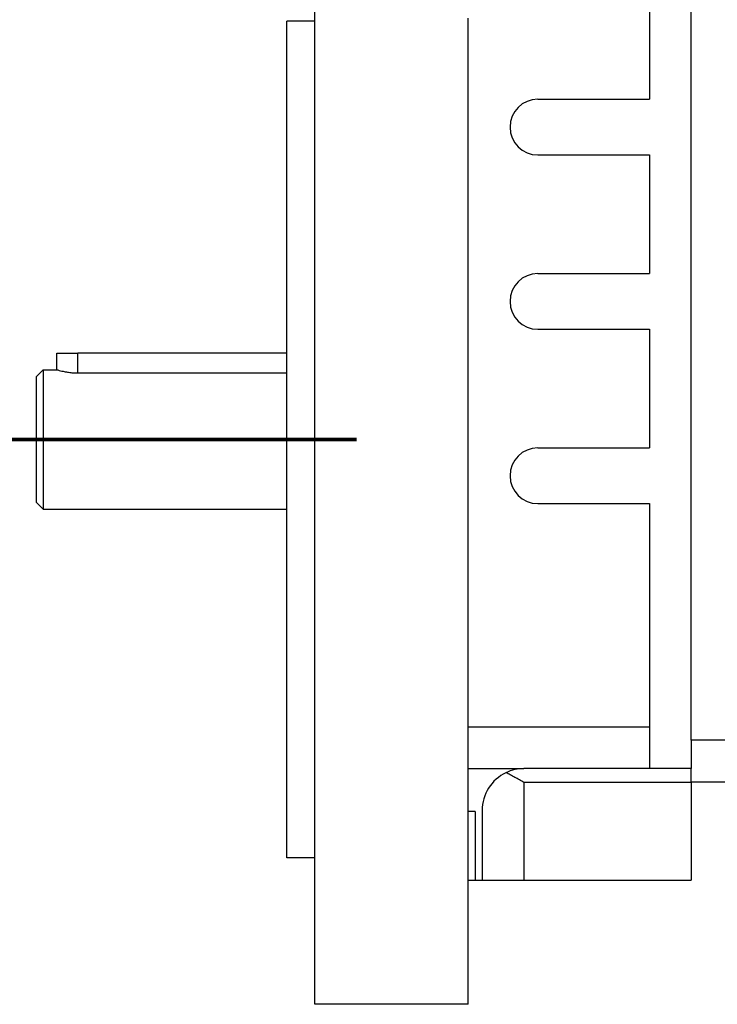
# Model space of a CAD drawing. Header units: inches. Extents: x -535 to 431, y -263 to 280.
# Tile 57 of 82: x 116 to 166, y -79 to -8. Entities that reach past the tile are written whole.
import ezdxf

# ---------------------------------------------------------------- set-up
doc = ezdxf.new("R2010")
doc.units = ezdxf.units.IN
doc.linetypes.add('DOT_CENTER', pattern=[14, 12, -1, 0, -1])
doc.layers.add('1', color=7, linetype='Continuous')

# ---------------------------------------------------------------- blocks, each defined once
blk = doc.blocks.new('013_G23_G27_BF_B14R_Motor_Bgr_63_EEXDe_1_1__1', base_point=(117, -86.258))
at = {"color": 1, "linetype": 'Continuous'}
for p, q in [((164, -59.758), (164, 16.242)), ((120, -33.419), (120, -31.989)), ((148, -58.789), (161, -58.789)), ((167, -59.758), (164, -59.758)), ((152, -62.789), (152, -69.789)), ((164, -62.789), (152, -62.789))]:
    blk.add_line(p, q, dxfattribs=at)
at = {"color": 7, "linetype": 'Continuous'}
for p, q in [((137, -8.189), (137, 6.811)), ((161, -5.289), (161, -13.789)), ((137, -8.189), (135, -8.189)), ((135, -38.189), (135, -8.189)), ((137, -68.189), (137, -8.189)), ((148, -58.789), (148, -7.99)), ((153, -13.789), (161, -13.789)), ((153, -17.789), (161, -17.789)), ((161, -17.789), (161, -26.289)), ((153, -26.289), (161, -26.289)), ((153, -30.289), (161, -30.289)), ((161, -30.289), (161, -38.789)), ((118.5, -31.989), (120, -31.989)), ((118.5, -33.189), (118.5, -31.989)), ((135, -31.989), (120, -31.989)), ((117, -33.689), (117.5, -33.189)), ((117, -33.689), (117, -38.189)), ((117.5, -33.189), (118.5, -33.189)), ((117.5, -33.189), (117.5, -38.189)), ((120, -33.419), (135, -33.419)), ((117, -38.189), (117, -42.689)), ((117.5, -38.189), (117.5, -43.189)), ((135, -68.189), (135, -38.189)), ((153, -38.789), (161, -38.789)), ((117, -42.689), (117.5, -43.189)), ((153, -42.789), (161, -42.789)), ((161, -42.789), (161, -58.789)), ((117.5, -43.189), (135, -43.189)), ((148, -61.789), (148, -58.789)), ((161, -58.789), (161, -61.789)), ((164, -59.758), (164, -61.789)), ((148, -61.789), (152, -61.789)), ((148, -64.854), (148, -61.789)), ((161, -61.789), (152, -61.789)), ((164, -61.789), (161, -61.789)), ((164, -62.758), (164, -61.789)), ((164, -62.789), (164, -62.758)), ((167.015, -62.758), (164, -62.758)), ((164, -62.789), (164, -69.789)), ((148, -69.789), (148, -64.854)), ((148.5, -64.854), (148, -64.854)), ((148.5, -64.854), (148.5, -69.789)), ((149, -64.789), (149, -69.789)), ((137, -68.189), (135, -68.189)), ((137, -78.689), (137, -68.189)), ((148, -78.689), (148, -69.789)), ((148, -69.789), (148.5, -69.789)), ((148.5, -69.789), (149, -69.789)), ((149, -69.789), (152, -69.789)), ((152, -69.789), (164, -69.789)), ((148, -78.689), (137, -78.689))]:
    blk.add_line(p, q, dxfattribs=at)
for centre, radius, start, end in [((153, -15.789), 2, 90, -90), ((153, -28.289), 2, 90, -90), ((153, -40.789), 2, 90, -90), ((152, -64.789), 3, 115.52878, 180), ((152, -64.789), 3, 90, 115.52878)]:
    blk.add_arc(centre, radius, start, end, dxfattribs=at)
for points, knots in [([(118.5, -33.189), (118.51, -33.192), (118.531, -33.198), (118.614, -33.222), (118.749, -33.259), (118.981, -33.314), (119.254, -33.365), (119.537, -33.399), (119.786, -33.416), (119.929, -33.418), (120, -33.419)], [0, 0, 0, 0, 0.032158, 0.064316, 0.260316, 0.452787, 0.776367, 1.093635, 1.308692, 1.522886, 1.522886, 1.522886, 1.522886]), ([(152, -62.789), (151.89, -62.726), (151.673, -62.6), (151.346, -62.415), (151.027, -62.24), (150.811, -62.133), (150.707, -62.082)], [0, 0, 0, 0, 0.380126, 0.752764, 1.125685, 1.473958, 1.473958, 1.473958, 1.473958])]:
    blk.add_open_spline(points, degree=3, knots=knots, dxfattribs=at)
at = {"layer": '1', "color": 30, "linetype": 'DOT_CENTER', "const_width": 0.25}
blk.add_lwpolyline([(114, -38.189), (140, -38.189)], dxfattribs=at)
blk = doc.blocks.new('Rcksicht1', base_point=(273.75, 13))
blk.add_blockref('013_G23_G27_BF_B14R_Motor_Bgr_63_EEXDe_1_1__1', (117, -86.258))

msp = doc.modelspace()

# ---------------------------------------------------------------- block references
msp.add_blockref('Rcksicht1', (273.75, 13))

doc.saveas('drawing.dxf')
